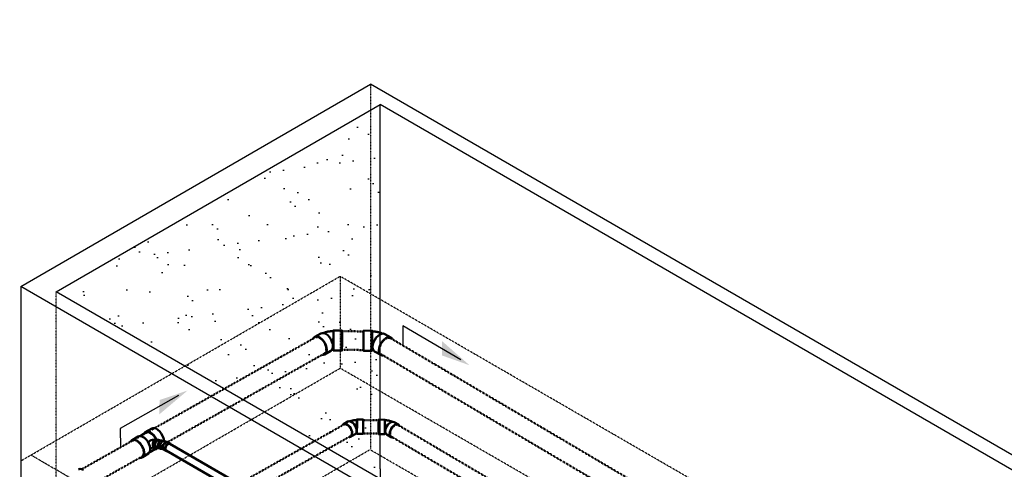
# Model space of a CAD drawing. Header units: inches. Extents: x -17970 to 20481, y 167 to 1796.
# Tile 10 of 29: x 521 to 977, y 1407 to 1614. Entities that reach past the tile are written whole.
import ezdxf
from ezdxf import colors
from ezdxf.entities.mleader import LeaderData, LeaderLine
from ezdxf.math import Vec2, Vec3

# ---------------------------------------------------------------- set-up
doc = ezdxf.new("R2010")
doc.units = ezdxf.units.IN
doc.header["$LTSCALE"] = 0.4
doc.header["$MEASUREMENT"] = 0
for name, pattern in [('CENTER2', [1.125, 0.75, -0.125, 0.125, -0.125]), ('Dash - 1_16_', [0.1875, 0.125, -0.0625]), ('Dot 1_32_', [0.03125, 0, -0.03125]), ('HIDDEN2', [0.1875, 0.125, -0.0625])]:
    doc.linetypes.add(name, pattern=pattern)
for name, color, linetype in [('G-ANNO-TTLB', 7, 'Continuous'), ('P-PIPE', 3, 'Continuous'), ('S-ANNO-DIMS', 1, 'Continuous')]:
    doc.layers.add(name, color=color, linetype=linetype)
doc.layers.add('M-SECT-PATT', color=9, linetype='Continuous', lineweight=18, true_color=0x808080)
doc.styles.add('Annotative', font='romans.shx', dxfattribs={"width": 0.8, "height": 0.125})

# ---------------------------------------------------------------- blocks, each defined once
blk = doc.blocks.new('Bend - PVC - Sch 40 - DWV_USACE - Standard-1105255-DRAINAGE ISOMETRIC')
at = {"layer": 'P-PIPE', "color": 90, "lineweight": 50}
for p, q in [((1240.88, 524.15), (1236.88, 524.12)), ((1249.56, 521.14), (1246.74, 522.74)), ((1236.96, 514.81), (1240.96, 514.84)), ((1242.15, 514.64), (1244.98, 513.04))]:
    blk.add_line(p, q, dxfattribs=at)
for points in [[(1236.92, 516.79, 0), (1236.91, 517.87, 0), (1236.9, 519.05, 0), (1236.89, 520.27, 0), (1236.88, 521.43, 0), (1236.88, 522.45, 0), (1236.88, 523.27, 0), (1236.88, 523.84, 0), (1236.88, 524.1, 0), (1236.89, 524.05, 0), (1236.9, 523.68, 0), (1236.91, 523.03, 0), (1236.92, 522.13, 0)], [(1236.92, 522.13, 0), (1236.94, 521.06, 0), (1236.95, 519.87, 0), (1236.96, 518.65, 0), (1236.97, 517.5, 0), (1236.97, 516.47, 0), (1236.97, 515.65, 0), (1236.97, 515.09, 0), (1236.97, 514.82, 0), (1236.96, 514.88, 0), (1236.95, 515.24, 0), (1236.94, 515.89, 0), (1236.92, 516.79, 0)], [(1240.92, 522.17, 0), (1240.91, 523.06, 0), (1240.9, 523.72, 0), (1240.89, 524.08, 0), (1240.88, 524.13, 0), (1240.88, 523.87, 0), (1240.87, 523.31, 0), (1240.88, 522.49, 0), (1240.88, 521.46, 0), (1240.89, 520.3, 0), (1240.9, 519.09, 0), (1240.91, 517.9, 0), (1240.92, 516.82, 0)], [(1240.92, 521.97, 0), (1240.92, 522.52, 0), (1240.91, 522.98, 0), (1240.9, 523.35, 0), (1240.9, 523.62, 0), (1240.89, 523.77, 0), (1240.89, 523.81, 0), (1240.88, 523.72, 0), (1240.88, 523.53, 0), (1240.88, 523.22, 0), (1240.88, 522.81, 0), (1240.88, 522.31, 0), (1240.88, 521.74, 0), (1240.89, 521.1, 0), (1240.89, 520.42, 0), (1240.9, 519.71, 0), (1240.9, 519, 0), (1240.91, 518.3, 0), (1240.92, 517.64, 0), (1240.92, 517.02, 0)], [(1245.59, 522.92, 0), (1245.46, 522.98, 0), (1245.18, 523.09, 0), (1244.89, 523.19, 0), (1244.61, 523.28, 0), (1244.32, 523.36, 0), (1244.03, 523.44, 0), (1243.74, 523.51, 0), (1243.45, 523.57, 0), (1243.15, 523.63, 0), (1242.86, 523.67, 0), (1242.56, 523.71, 0), (1242.27, 523.75, 0), (1241.97, 523.77, 0), (1241.67, 523.79, 0), (1241.37, 523.8, 0), (1241.08, 523.81, 0), (1240.89, 523.81, 0)], [(1240.92, 516.82, 0), (1240.94, 515.93, 0), (1240.95, 515.28, 0), (1240.96, 514.91, 0), (1240.97, 514.86, 0), (1240.97, 515.12, 0), (1240.97, 515.68, 0), (1240.97, 516.5, 0), (1240.97, 517.53, 0), (1240.96, 518.69, 0), (1240.95, 519.9, 0), (1240.94, 521.09, 0), (1240.92, 522.17, 0)], [(1240.92, 517.02, 0), (1240.93, 516.47, 0), (1240.94, 516.01, 0), (1240.94, 515.64, 0), (1240.95, 515.37, 0), (1240.96, 515.22, 0), (1240.96, 515.19, 0), (1240.96, 515.27, 0), (1240.97, 515.46, 0), (1240.97, 515.77, 0), (1240.97, 516.18, 0), (1240.97, 516.68, 0), (1240.96, 517.26, 0), (1240.96, 517.89, 0), (1240.96, 518.57, 0), (1240.95, 519.28, 0), (1240.94, 519.99, 0), (1240.94, 520.69, 0), (1240.93, 521.36, 0), (1240.92, 521.97, 0)], [(1241.15, 516.77, 0), (1241.25, 517.82, 0), (1241.57, 518.93, 0), (1242.08, 520.03, 0), (1242.76, 521.03, 0), (1243.55, 521.88, 0), (1244.4, 522.5, 0), (1245.25, 522.87, 0), (1246.05, 522.95, 0), (1246.74, 522.74, 0)], [(1250.27, 520.29, 0), (1250.1, 520.66, 0), (1249.57, 521.14, 0), (1248.88, 521.35, 0), (1248.08, 521.27, 0), (1247.22, 520.9, 0), (1246.37, 520.28, 0), (1245.59, 519.43, 0), (1244.91, 518.43, 0), (1244.4, 517.34, 0), (1244.08, 516.22, 0), (1243.98, 515.17, 0)], [(1242.15, 514.64, 0), (1241.62, 515.12, 0), (1241.28, 515.85, 0), (1241.15, 516.77, 0)], [(1241.55, 515.15, 0), (1241.51, 515.15, 0), (1241.42, 515.16, 0), (1241.32, 515.17, 0), (1241.22, 515.18, 0), (1241.12, 515.18, 0), (1241.02, 515.18, 0), (1240.96, 515.18, 0)], [(1243.98, 515.17, 0), (1244.11, 514.25, 0), (1244.45, 513.52, 0), (1244.98, 513.04, 0), (1245.67, 512.83, 0), (1245.93, 512.86, 0)]]:
    blk.add_polyline3d(points, dxfattribs=at)
blk = doc.blocks.new('Bend - PVC - Sch 40 - DWV_USACE - Standard-V24-DRAINAGE ISOMETRIC')
at = {"layer": 'P-PIPE', "color": 90, "lineweight": 50}
for p, q in [((1217.08, 522.48), (1214.26, 520.81)), ((1226.93, 524.03), (1222.93, 524)), ((1218.98, 512.79), (1221.81, 514.46)), ((1223.01, 514.69), (1227.01, 514.72))]:
    blk.add_line(p, q, dxfattribs=at)
for points in [[(1219.91, 514.91, 0), (1219.79, 515.96, 0), (1219.45, 517.06, 0), (1218.91, 518.15, 0), (1218.22, 519.14, 0), (1217.42, 519.97, 0), (1216.57, 520.59, 0), (1215.72, 520.95, 0), (1214.93, 521.02, 0), (1214.26, 520.81, 0), (1213.74, 520.33, 0), (1213.61, 520.02, 0)], [(1217.08, 522.48, 0), (1217.09, 522.48, 0), (1217.76, 522.69, 0), (1218.55, 522.61, 0), (1219.4, 522.26, 0), (1220.25, 521.64, 0), (1221.05, 520.81, 0), (1221.74, 519.81, 0), (1222.27, 518.73, 0), (1222.61, 517.63, 0), (1222.74, 516.58, 0)], [(1218.21, 522.67, 0), (1218.36, 522.74, 0), (1218.64, 522.85, 0), (1218.92, 522.96, 0), (1219.21, 523.06, 0), (1219.49, 523.15, 0), (1219.78, 523.23, 0), (1220.07, 523.3, 0), (1220.37, 523.37, 0), (1220.66, 523.43, 0), (1220.96, 523.48, 0), (1221.25, 523.53, 0), (1221.55, 523.57, 0), (1221.85, 523.6, 0), (1222.14, 523.62, 0), (1222.44, 523.64, 0), (1222.74, 523.65, 0), (1222.93, 523.66, 0)], [(1222.97, 516.64, 0), (1222.96, 517.71, 0), (1222.95, 518.9, 0), (1222.94, 520.11, 0), (1222.93, 521.27, 0), (1222.92, 522.3, 0), (1222.92, 523.13, 0), (1222.92, 523.7, 0), (1222.93, 523.98, 0), (1222.93, 523.93, 0), (1222.94, 523.58, 0), (1222.96, 522.94, 0), (1222.97, 522.05, 0)], [(1222.97, 521.85, 0), (1222.96, 522.39, 0), (1222.95, 522.85, 0), (1222.95, 523.22, 0), (1222.94, 523.48, 0), (1222.94, 523.62, 0), (1222.93, 523.65, 0), (1222.93, 523.56, 0), (1222.93, 523.36, 0), (1222.92, 523.05, 0), (1222.92, 522.63, 0), (1222.93, 522.13, 0), (1222.93, 521.55, 0), (1222.93, 520.91, 0), (1222.94, 520.23, 0), (1222.94, 519.52, 0), (1222.95, 518.81, 0), (1222.95, 518.11, 0), (1222.96, 517.45, 0), (1222.97, 516.84, 0)], [(1222.97, 522.05, 0), (1222.98, 520.97, 0), (1222.99, 519.79, 0), (1223, 518.58, 0), (1223.01, 517.41, 0), (1223.02, 516.38, 0), (1223.02, 515.55, 0), (1223.02, 514.98, 0), (1223.01, 514.71, 0), (1223, 514.75, 0), (1222.99, 515.11, 0), (1222.98, 515.75, 0), (1222.97, 516.64, 0)], [(1222.97, 516.84, 0), (1222.98, 516.29, 0), (1222.98, 515.83, 0), (1222.99, 515.47, 0), (1223, 515.21, 0), (1223, 515.06, 0), (1223.01, 515.03, 0), (1223.01, 515.12, 0), (1223.01, 515.33, 0), (1223.01, 515.64, 0), (1223.01, 516.05, 0), (1223.01, 516.55, 0), (1223.01, 517.13, 0), (1223.01, 517.77, 0), (1223, 518.46, 0), (1223, 519.16, 0), (1222.99, 519.88, 0), (1222.98, 520.57, 0), (1222.98, 521.24, 0), (1222.97, 521.85, 0)], [(1226.97, 522.08, 0), (1226.96, 522.97, 0), (1226.94, 523.61, 0), (1226.93, 523.97, 0), (1226.93, 524.01, 0), (1226.92, 523.74, 0), (1226.92, 523.17, 0), (1226.92, 522.34, 0), (1226.93, 521.31, 0), (1226.93, 520.14, 0), (1226.94, 518.93, 0), (1226.96, 517.75, 0), (1226.97, 516.67, 0)], [(1226.97, 516.67, 0), (1226.98, 515.78, 0), (1226.99, 515.14, 0), (1227, 514.79, 0), (1227.01, 514.74, 0), (1227.02, 515.02, 0), (1227.02, 515.59, 0), (1227.02, 516.42, 0), (1227.01, 517.45, 0), (1227, 518.61, 0), (1226.99, 519.82, 0), (1226.98, 521.01, 0), (1226.97, 522.08, 0)], [(1222.74, 516.58, 0), (1222.64, 515.66, 0), (1222.32, 514.94, 0), (1221.81, 514.45, 0)], [(1217.89, 512.61, 0), (1218.31, 512.57, 0), (1218.98, 512.79, 0), (1219.49, 513.27, 0), (1219.81, 514, 0), (1219.91, 514.91, 0)], [(1222.33, 514.97, 0), (1222.37, 514.98, 0), (1222.46, 514.99, 0), (1222.55, 515, 0), (1222.65, 515.01, 0), (1222.75, 515.02, 0), (1222.84, 515.03, 0), (1222.94, 515.03, 0), (1223.01, 515.03, 0)]]:
    blk.add_polyline3d(points, dxfattribs=at)
blk = doc.blocks.new('Tee Reducing Sanitary - PVC - Sch 40 - DWV - Standard-V9-DRAINAGE ISOMETRIC')
at = {"layer": 'P-PIPE', "color": 90, "lineweight": 50}
for p, q in [((2265.48, -60.99), (2262.5, -59.2)), ((2267.87, -62.72), (2265.15, -61.12)), ((2271.61, -64.6), (2268.78, -62.96)), ((2260.28, -64.32), (2259.24, -64.48)), ((2259.82, -68.4), (2260.41, -68.72)), ((2259.86, -68.39), (2260.82, -68.24)), ((2260.74, -68.59), (2263.41, -70.17)), ((2263.91, -70.79), (2266.73, -72.48))]:
    blk.add_line(p, q, dxfattribs=at)
for points in [[(2257.06, -63.68, 0), (2257.47, -62.58, 0), (2258.05, -61.52, 0), (2258.78, -60.58, 0), (2259.6, -59.81, 0), (2260.46, -59.28, 0), (2261.29, -59.01, 0), (2262.05, -59.03, 0), (2262.5, -59.2, 0)], [(2265.94, -61.57, 0), (2265.93, -61.55, 0), (2265.48, -60.99, 0), (2264.85, -60.69, 0), (2264.1, -60.67, 0), (2263.26, -60.94, 0), (2262.41, -61.47, 0), (2261.59, -62.24, 0), (2260.86, -63.18, 0), (2260.27, -64.24, 0), (2260.24, -64.33, 0)], [(2260.42, -64.33, 0), (2260.99, -63.29, 0), (2261.67, -62.41, 0), (2262.44, -61.69, 0), (2263.24, -61.19, 0), (2264.03, -60.94, 0), (2264.73, -60.95, 0), (2265.15, -61.12, 0)], [(2263.37, -67.41, 0), (2263.78, -66.31, 0), (2264.36, -65.26, 0), (2265.09, -64.31, 0), (2265.91, -63.55, 0), (2266.77, -63.01, 0), (2267.6, -62.74, 0), (2268.36, -62.76, 0), (2268.78, -62.96, 0)], [(2260.94, -67.26, 0), (2261.02, -66.77, 0), (2261, -66.26, 0), (2260.88, -65.76, 0), (2260.67, -65.3, 0), (2260.39, -64.93, 0), (2260.04, -64.65, 0), (2259.66, -64.5, 0), (2259.28, -64.48, 0), (2258.91, -64.59, 0), (2258.59, -64.83, 0), (2258.58, -64.84, 0)], [(2259.1, -68.24, 0), (2259.43, -68.38, 0), (2259.82, -68.4, 0), (2260.19, -68.29, 0), (2260.51, -68.05, 0), (2260.77, -67.7, 0), (2260.94, -67.26, 0)], [(2260.11, -68.35, 0), (2260.41, -68.72, 0), (2261.03, -69.02, 0), (2261.46, -69.03, 0)], [(2260.28, -64.32, 0), (2260.66, -64.34, 0), (2261.04, -64.49, 0), (2261.38, -64.77, 0), (2261.67, -65.15, 0), (2261.88, -65.6, 0), (2262, -66.1, 0), (2262.02, -66.62, 0), (2261.94, -67.11, 0)], [(2261.94, -67.11, 0), (2261.77, -67.54, 0), (2261.51, -67.89, 0), (2261.18, -68.13, 0), (2260.82, -68.24, 0)], [(2263.91, -70.79, 0), (2263.91, -70.79, 0), (2263.46, -70.23, 0), (2263.21, -69.44, 0), (2263.18, -68.48, 0), (2263.37, -67.41, 0)], [(2272.26, -65.33, 0), (2272.24, -65.28, 0), (2271.79, -64.72, 0), (2271.16, -64.42, 0), (2270.41, -64.4, 0), (2269.57, -64.67, 0), (2268.72, -65.21, 0), (2267.9, -65.97, 0), (2267.17, -66.92, 0), (2266.58, -67.97, 0), (2266.18, -69.07, 0)], [(2266.18, -69.07, 0), (2265.99, -70.14, 0), (2266.02, -71.1, 0), (2266.26, -71.89, 0), (2266.72, -72.45, 0), (2267.34, -72.75, 0), (2267.88, -72.76, 0)]]:
    blk.add_polyline3d(points, dxfattribs=at)
for centre, radius, start, end in [((2262.52, -66.5), 2.75, 220.8853, 229.4397), ((2261.34, -68.77), 4.35, 62.0701, 95.6752), ((2261.15, -72.82), 4.85, 65.0933, 86.0428), ((2261.87, -66.7), 2.32, 21.4057, 49.5514)]:
    blk.add_arc(centre, radius, start, end, dxfattribs=at)
blk = doc.blocks.new('Bend - PVC - Sch 40 - DWV_USACE - Standard-V17-DRAINAGE ISOMETRIC')
at = {"layer": 'P-PIPE', "color": 90, "lineweight": 50}
for p, q in [((2255, -65.52), (2253.94, -66.14)), ((2257.8, -64.71), (2256.8, -64.87)), ((2255.92, -69.56), (2256.98, -68.95)), ((2257.42, -68.78), (2258.39, -68.62))]:
    blk.add_line(p, q, dxfattribs=at)
for points in [[(2254.93, -66.23, 0), (2254.57, -66.08, 0), (2254.23, -66.05, 0), (2253.94, -66.14, 0), (2253.72, -66.34, 0), (2253.63, -66.55, 0)], [(2255.42, -69.63, 0), (2255.63, -69.65, 0), (2255.92, -69.56, 0), (2256.14, -69.36, 0), (2256.28, -69.05, 0), (2256.33, -68.66, 0), (2256.28, -68.21, 0), (2256.14, -67.74, 0), (2255.92, -67.28, 0), (2255.63, -66.85, 0), (2255.29, -66.5, 0), (2254.93, -66.23, 0)], [(2255, -65.52, 0), (2255.29, -65.43, 0), (2255.63, -65.47, 0), (2255.99, -65.62, 0)], [(2256.84, -65.09, 0), (2256.63, -65.13, 0), (2256.42, -65.18, 0), (2256.22, -65.24, 0), (2256.02, -65.3, 0), (2255.82, -65.38, 0), (2255.64, -65.46, 0)], [(2255.99, -65.62, 0), (2256.36, -65.89, 0), (2256.69, -66.24, 0), (2256.98, -66.67, 0), (2257.2, -67.13, 0), (2257.34, -67.6, 0), (2257.39, -68.05, 0), (2257.34, -68.44, 0), (2257.2, -68.75, 0), (2257.2, -68.75, 0)], [(2257.59, -65.03, 0), (2257.21, -64.88, 0), (2256.82, -64.86, 0), (2256.46, -64.98, 0), (2256.14, -65.22, 0), (2256.12, -65.24, 0)], [(2256.84, -65.09, 0), (2257.08, -65.09, 0), (2257.53, -65.23, 0)], [(2257.18, -68.77, 0), (2257.39, -68.78, 0), (2257.76, -68.66, 0), (2258.08, -68.42, 0), (2258.34, -68.07, 0), (2258.51, -67.63, 0), (2258.58, -67.14, 0), (2258.56, -66.62, 0), (2258.44, -66.12, 0), (2258.22, -65.67, 0), (2257.93, -65.3, 0), (2257.59, -65.03, 0)], [(2257.53, -65.23, 0), (2257.93, -65.57, 0), (2258.23, -66.06, 0), (2258.39, -66.65, 0), (2258.4, -67.25, 0), (2258.25, -67.8, 0), (2257.97, -68.23, 0), (2257.58, -68.5, 0), (2257.3, -68.53, 0)], [(2257.8, -64.71, 0), (2258.2, -64.72, 0), (2258.58, -64.87, 0)], [(2258.58, -64.87, 0), (2258.93, -65.14, 0), (2259.22, -65.51, 0), (2259.43, -65.97, 0), (2259.56, -66.47, 0), (2259.58, -66.98, 0), (2259.5, -67.47, 0), (2259.33, -67.91, 0), (2259.08, -68.26, 0), (2258.76, -68.51, 0), (2258.39, -68.62, 0)], [(2257.2, -68.75, 0), (2256.98, -68.95, 0)]]:
    blk.add_polyline3d(points, dxfattribs=at)
blk = doc.blocks.new('ALTERNATE ISOMETRIC')
at = {"layer": 'M-SECT-PATT', "lineweight": -3}
h = blk.add_hatch(dxfattribs=at)
h.set_pattern_fill('AR-SAND', color=256, scale=12)
h.paths.add_polyline_path([(537.54, 1488.61), (687.54, 1575.21), (687.86, 1406.53), (683.69, 1404.23)])
at = {"layer": 'S-ANNO-DIMS', "lineweight": -3}
h = blk.add_hatch(color=256, dxfattribs=at)
h.dxf.hatch_style = 1
h.paths.add_polyline_path([(729.02, 1454.64), (716.17, 1465.9), (716.17, 1459.23)])
h = blk.add_hatch(color=256, dxfattribs=at)
h.dxf.hatch_style = 1
h.paths.add_polyline_path([(598.37, 1442.96), (585.31, 1431.94), (585.43, 1438.61)])
at = {"layer": 'M-SECT-PATT', "lineweight": -3}
for p, q in [((521.15, 1491.14), (683.15, 1584.67)), ((1418.25, 1160.26), (683.15, 1584.67)), ((537.54, 1488.61), (687.54, 1575.21)), ((687.54, 1406.71), (687.54, 1575.21)), ((1412.25, 1156.8), (687.54, 1575.21)), ((521.15, 1491.14), (521.15, 1322.28)), ((1255.8, 1066.99), (521.15, 1491.14)), ((1235.46, 1085.67), (537.54, 1488.61)), ((687.54, 1406.71), (687.86, 1319.56))]:
    blk.add_line(p, q, dxfattribs=at)
at = {"layer": 'M-SECT-PATT', "linetype": 'HIDDEN2', "lineweight": -3}
for p, q in [((683.15, 1584.67), (683.15, 1415.81)), ((521.46, 1410.6), (669.07, 1495.82)), ((871.72, 1378.82), (669.07, 1495.82)), ((669.07, 1495.82), (669.07, 1453.31)), ((537.54, 1319.74), (537.54, 1488.61)), ((381.82, 1287.47), (669.07, 1453.31)), ((871.72, 1336.31), (669.07, 1453.31)), ((521.15, 1322.28), (682.84, 1415.63)), ((1530.3, 926.34), (682.84, 1415.63))]:
    blk.add_line(p, q, dxfattribs=at)
at = {"layer": 'M-SECT-PATT', "linetype": 'CENTER2', "lineweight": -3}
blk.add_line((1521.87, 838.04), (525.82, 1413.12), dxfattribs=at)
at = {"layer": 'P-PIPE', "color": 90, "linetype": 'Dash - 1_16_', "lineweight": 50}
for p, q in [((669.96, 1470.42), (679.92, 1470.33)), ((549.43, 1406.61), (657.43, 1467.46)), ((875.67, 1359.19), (692.42, 1467.18)), ((661.79, 1460.11), (553.02, 1398.73)), ((679.84, 1461.71), (669.89, 1461.79)), ((688.09, 1459.74), (871.74, 1351.5)), ((679.75, 1429.33), (686.92, 1429.27)), ((598.11, 1386.29), (670.73, 1427.2)), ((686.87, 1423.06), (679.7, 1423.12)), ((827.85, 1349.26), (695.92, 1427)), ((584.92, 1419.94), (585.77, 1419.81)), ((673.87, 1421.91), (601.02, 1380.81)), ((692.8, 1421.65), (825.02, 1343.72)), ((585.23, 1416.36), (584.47, 1416.48))]:
    blk.add_line(p, q, dxfattribs=at)
at = {"layer": 'P-PIPE', "color": 90, "lineweight": 50}
for p, q in [((590.23, 1418.31), (665.26, 1374.99)), ((663.38, 1372.03), (588.49, 1415.28))]:
    blk.add_line(p, q, dxfattribs=at)
at = {"layer": 'P-PIPE', "color": 90, "linetype": 'Dot 1_32_', "lineweight": 50}
for points in [[(669.88, 1462.59, 0), (669.88, 1463.35, 0), (669.89, 1464.3, 0), (669.89, 1465.38, 0), (669.9, 1466.5, 0), (669.91, 1467.6, 0), (669.93, 1468.6, 0)], [(669.93, 1468.6, 0), (669.94, 1469.42, 0), (669.95, 1470.02, 0), (669.96, 1470.36, 0), (669.97, 1470.4, 0), (669.97, 1470.15, 0), (669.97, 1469.63, 0)], [(669.97, 1469.63, 0), (669.97, 1468.86, 0), (669.97, 1467.91, 0), (669.96, 1466.84, 0), (669.95, 1465.71, 0), (669.94, 1464.61, 0), (669.93, 1463.62, 0)], [(679.88, 1468.51, 0), (679.87, 1467.52, 0), (679.86, 1466.42, 0), (679.85, 1465.29, 0), (679.84, 1464.22, 0), (679.84, 1463.26, 0), (679.84, 1462.5, 0)], [(679.93, 1469.54, 0), (679.92, 1470.07, 0), (679.92, 1470.32, 0), (679.91, 1470.27, 0), (679.9, 1469.94, 0), (679.89, 1469.34, 0), (679.88, 1468.51, 0)], [(679.88, 1463.53, 0), (679.89, 1464.53, 0), (679.9, 1465.63, 0), (679.91, 1466.75, 0), (679.92, 1467.83, 0), (679.92, 1468.78, 0), (679.93, 1469.54, 0)], [(659.61, 1467.27, 0), (658.82, 1467.61, 0), (658.08, 1467.68, 0), (657.44, 1467.48, 0)], [(662.63, 1461.97, 0), (662.53, 1462.95, 0), (662.23, 1463.98, 0), (661.76, 1464.99, 0), (661.13, 1465.92, 0), (660.4, 1466.7, 0), (659.61, 1467.27, 0)], [(690.26, 1466.95, 0), (689.47, 1466.37, 0), (688.73, 1465.6, 0), (688.1, 1464.68, 0), (687.61, 1463.67, 0), (687.29, 1462.65, 0), (687.18, 1461.68, 0)], [(692.38, 1467.17, 0), (691.78, 1467.36, 0), (691.05, 1467.28, 0), (690.26, 1466.95, 0)], [(661.71, 1459.99, 0), (662.2, 1460.44, 0), (662.51, 1461.12, 0), (662.63, 1461.97, 0)], [(669.93, 1463.62, 0), (669.91, 1462.79, 0), (669.9, 1462.19, 0), (669.89, 1461.86, 0), (669.89, 1461.81, 0), (669.88, 1462.06, 0), (669.88, 1462.59, 0)], [(679.84, 1462.5, 0), (679.84, 1461.98, 0), (679.84, 1461.73, 0), (679.85, 1461.77, 0), (679.86, 1462.1, 0), (679.87, 1462.71, 0), (679.88, 1463.53, 0)], [(687.18, 1461.68, 0), (687.28, 1460.84, 0), (687.57, 1460.17, 0), (688.05, 1459.72, 0)], [(672.3, 1427.07, 0), (671.73, 1427.31, 0), (671.2, 1427.36, 0), (670.74, 1427.22, 0)], [(679.69, 1423.69, 0), (679.69, 1424.24, 0), (679.7, 1424.93, 0), (679.7, 1425.7, 0), (679.71, 1426.51, 0), (679.72, 1427.3, 0), (679.73, 1428.02, 0)], [(679.73, 1428.02, 0), (679.73, 1428.61, 0), (679.74, 1429.05, 0), (679.75, 1429.29, 0), (679.75, 1429.32, 0), (679.76, 1429.14, 0), (679.76, 1428.76, 0)], [(679.76, 1428.76, 0), (679.76, 1428.21, 0), (679.75, 1427.53, 0), (679.75, 1426.75, 0), (679.74, 1425.94, 0), (679.73, 1425.15, 0), (679.73, 1424.44, 0)], [(686.89, 1427.96, 0), (686.88, 1427.24, 0), (686.88, 1426.45, 0), (686.87, 1425.64, 0), (686.86, 1424.87, 0), (686.86, 1424.18, 0), (686.86, 1423.63, 0)], [(686.92, 1428.7, 0), (686.92, 1429.08, 0), (686.92, 1429.26, 0), (686.91, 1429.23, 0), (686.91, 1428.99, 0), (686.9, 1428.55, 0), (686.89, 1427.96, 0)], [(686.89, 1424.37, 0), (686.9, 1425.09, 0), (686.91, 1425.88, 0), (686.91, 1426.69, 0), (686.92, 1427.47, 0), (686.92, 1428.15, 0), (686.92, 1428.7, 0)], [(674.47, 1423.25, 0), (674.4, 1423.96, 0), (674.19, 1424.7, 0), (673.84, 1425.43, 0), (673.39, 1426.09, 0), (672.86, 1426.65, 0), (672.3, 1427.07, 0)], [(673.81, 1421.82, 0), (674.16, 1422.15, 0), (674.39, 1422.64, 0), (674.47, 1423.25, 0)], [(679.73, 1424.44, 0), (679.72, 1423.84, 0), (679.71, 1423.41, 0), (679.7, 1423.17, 0), (679.7, 1423.14, 0), (679.69, 1423.32, 0), (679.69, 1423.69, 0)], [(686.86, 1423.63, 0), (686.86, 1423.25, 0), (686.86, 1423.08, 0), (686.87, 1423.11, 0), (686.88, 1423.35, 0), (686.88, 1423.78, 0), (686.89, 1424.37, 0)], [(694.37, 1426.83, 0), (693.8, 1426.42, 0), (693.26, 1425.86, 0), (692.81, 1425.2, 0), (692.45, 1424.47, 0), (692.23, 1423.74, 0), (692.15, 1423.04, 0)], [(692.15, 1423.04, 0), (692.22, 1422.43, 0), (692.43, 1421.95, 0), (692.77, 1421.63, 0)], [(695.89, 1427, 0), (695.46, 1427.13, 0), (694.93, 1427.07, 0), (694.37, 1426.83, 0)], [(575.01, 1419.56, 0), (574.22, 1419.9, 0), (573.49, 1419.97, 0), (572.88, 1419.79, 0)], [(578.09, 1414.3, 0), (577.98, 1415.27, 0), (577.66, 1416.29, 0), (577.17, 1417.29, 0), (576.54, 1418.21, 0), (575.8, 1418.99, 0), (575.01, 1419.56, 0)], [(577.25, 1412.37, 0), (577.7, 1412.78, 0), (577.99, 1413.45, 0), (578.09, 1414.3, 0)]]:
    blk.add_polyline3d(points, dxfattribs=at)
at = {"layer": 'P-PIPE', "color": 90, "lineweight": 50}
for points in [[(584.31, 1419.8, 0), (584.01, 1419.56, 0), (583.75, 1419.23, 0), (583.56, 1418.83, 0), (583.45, 1418.39, 0), (583.43, 1417.93, 0), (583.5, 1417.5, 0)], [(584.92, 1419.94, 0), (584.65, 1419.93, 0), (584.31, 1419.8, 0)], [(589.35, 1418.23, 0), (589.03, 1417.99, 0), (588.74, 1417.68, 0), (588.48, 1417.3, 0), (588.28, 1416.89, 0), (588.16, 1416.48, 0), (588.12, 1416.08, 0)], [(590.21, 1418.32, 0), (589.97, 1418.39, 0), (589.67, 1418.36, 0), (589.35, 1418.23, 0)], [(583.5, 1417.5, 0), (583.65, 1417.11, 0), (583.88, 1416.8, 0), (584.16, 1416.58, 0), (584.48, 1416.48, 0)], [(588.12, 1416.08, 0), (588.16, 1415.74, 0), (588.28, 1415.47, 0), (588.48, 1415.28, 0)], [(550.2, 1406.28, 0), (549.33, 1406.65, 0), (548.52, 1406.73, 0), (547.82, 1406.51, 0)]]:
    blk.add_polyline3d(points, dxfattribs=at)
blk.add_arc((581.32, 1419.03), 6.21, 7.6134, 18.1559, dxfattribs=at)
at = {"layer": 'S-ANNO-DIMS', "lineweight": -3}
for points in [[(724.95, 1457.11), (698.15, 1472.9), (698.15, 1463.95)], [(594.25, 1440.65), (567.17, 1425.35), (567.34, 1416.57)]]:
    blk.add_lwpolyline(points, dxfattribs=at)
at = {"layer": 'P-PIPE', "color": 90, "lineweight": 50, "xscale": -1}
for name, p in [('Bend - PVC - Sch 40 - DWV_USACE - Standard-1105255-DRAINAGE ISOMETRIC', (1906.85, 946.64)), ('Bend - PVC - Sch 40 - DWV_USACE - Standard-V24-DRAINAGE ISOMETRIC', (1906.85, 946.64)), ('Tee Reducing Sanitary - PVC - Sch 40 - DWV - Standard-V9-DRAINAGE ISOMETRIC', (2844.29, 1484.65)), ('Bend - PVC - Sch 40 - DWV_USACE - Standard-V17-DRAINAGE ISOMETRIC', (2844.29, 1484.65))]:
    blk.add_blockref(name, p, dxfattribs=at)
at = {"layer": 'P-PIPE', "color": 90, "lineweight": 50, "xscale": -0.719923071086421, "yscale": 0.719923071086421, "zscale": 0.719923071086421}
for name in ['Bend - PVC - Sch 40 - DWV_USACE - Standard-1105255-DRAINAGE ISOMETRIC', 'Bend - PVC - Sch 40 - DWV_USACE - Standard-V24-DRAINAGE ISOMETRIC']:
    blk.add_blockref(name, (1570.22, 1052.26), dxfattribs=at)
at = {"layer": 'S-ANNO-DIMS', "lineweight": -3}
ml = blk.add_multileader_mtext('Standard', dxfattribs=at)
ml.set_content('PRE-CAST CONCRETE ROOF PANELS NOT SHOWN', color=2, style='Annotative')
ml.set_leader_properties()
ml.build(insert=Vec2(0, 0))
ml.multileader.update_dxf_attribs({"dogleg_length": 0.36, "arrow_head_size": 17.28, "scale": 96})
ctx = ml.context
ctx.base_point, ctx.scale, ctx.char_height, ctx.arrow_head_size, ctx.landing_gap_size, ctx.plane_origin = Vec3(1240.96, 1608.28), 96, 12, 17.28, 8.64, Vec3(1155.32, 1618.32)
notes = []
notes.append((ctx, [(0, (1, 1, 0), (1206.4, 1608.28), (1, 0), 34.56, [(0, [(947.95, 1353.19)], 0, [])])]))
ctx.mtext.insert, ctx.mtext.width, ctx.mtext.defined_height, ctx.mtext.flow_direction = Vec3(1249.6, 1614.28), 192.2715, 45.6, 5
ml = blk.add_multileader_mtext('Standard', dxfattribs=at)
ml.set_content('3"%%C SOLID\\PPVC FROM PERIMETER \\PTRENCH DRAIN (TYP. 6)\\PEACH SIDE', color=2, style='Annotative')
ml.set_leader_properties()
ml.build(insert=Vec2(0, 0))
ml.multileader.update_dxf_attribs({"dogleg_length": 0.36, "arrow_head_size": 17.28, "scale": 96})
ctx = ml.context
ctx.base_point, ctx.scale, ctx.char_height, ctx.arrow_head_size, ctx.landing_gap_size, ctx.plane_origin = Vec3(1241.82, 1527.47), 96, 12, 17.28, 8.64, Vec3(1155.32, 1515.25)
notes.append((ctx, [(0, (1, 1, 0), (1207.26, 1527.47), (1, 0), 34.56, [(0, [(947.95, 1250.12)], 0, [])])]))
ctx.mtext.insert, ctx.mtext.width, ctx.mtext.defined_height, ctx.mtext.flow_direction = Vec3(1250.46, 1533.47), 192.2715, 45.6, 5
for ctx, leaders in notes:
    for number, flags, end, landing, length, lines in leaders:
        leader = LeaderData()
        leader.index, (leader.has_last_leader_line, leader.has_dogleg_vector, leader.attachment_direction) = number, flags
        leader.last_leader_point, leader.dogleg_vector, leader.dogleg_length = Vec3(end), Vec3(landing), length
        for number, points, colour, breaks in lines:
            line = LeaderLine()
            line.index, line.vertices, line.color, line.breaks = number, Vec3.list(points), colors.encode_raw_color(colour), breaks
            leader.lines.append(line)
        ctx.leaders.append(leader)

msp = doc.modelspace()

# ---------------------------------------------------------------- block references
at = {"layer": 'G-ANNO-TTLB'}
msp.add_blockref('ALTERNATE ISOMETRIC', (0, 0), dxfattribs=at)

doc.saveas('drawing.dxf')
